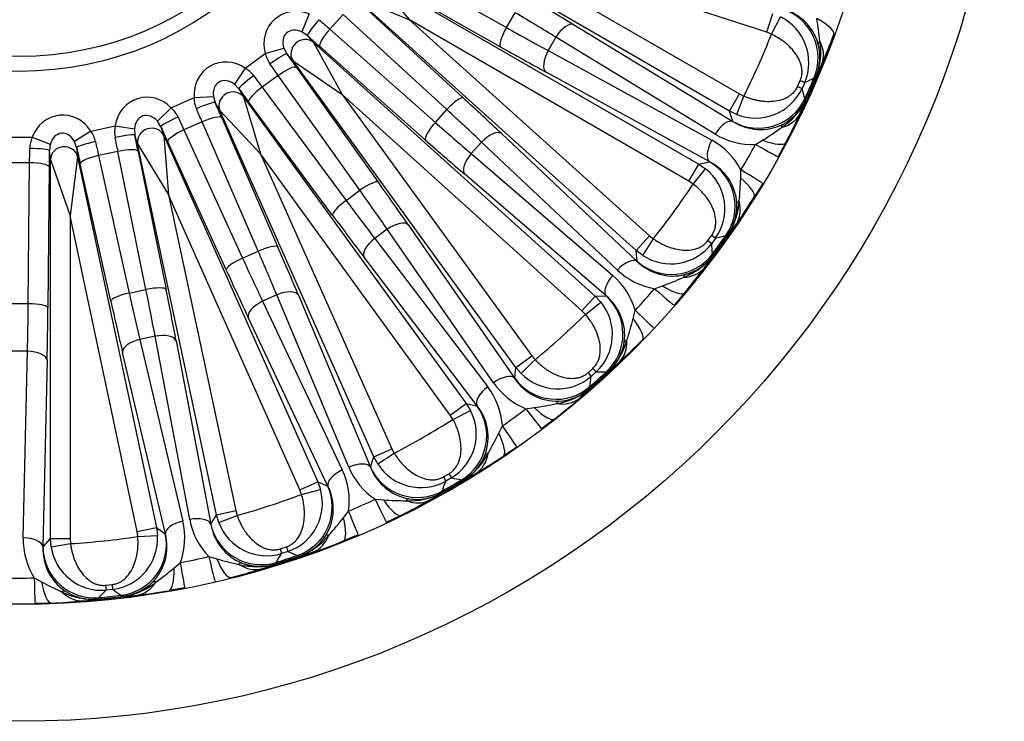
# Model space of a CAD drawing. Header units: millimetres. Extents: x 0 to 2285, y 0 to 1615.
# Tile 16 of 20: x 1617 to 1867, y 832 to 1010. Entities that reach past the tile are written whole.
import ezdxf

# ---------------------------------------------------------------- set-up
doc = ezdxf.new("R2010")
doc.units = ezdxf.units.MM
doc.header["$LTSCALE"] = 7.692308
doc.layers.add('CAP500B', color=7, linetype='Continuous')
doc.layers.add('Default', color=7, linetype='Continuous')

# ---------------------------------------------------------------- blocks, each defined once
blk = doc.blocks.new('SE2')
at = {"layer": 'CAP500B', "color": 7, "linetype": 'Continuous'}
for p, q in [((1796.93, 987.17), (1713.6, 1035.28)), ((1806.4, 1007.15), (1728.45, 1032.48)), ((1728.45, 1032.48), (1799.43, 991.5)), ((1709.14, 1025.95), (1740.29, 1008.36)), ((1705.81, 1021.79), (1789.14, 973.68)), ((1705.81, 1021.79), (1715.66, 1010.33)), ((1738.73, 1003.5), (1707.57, 1021.09)), ((1773.23, 951.78), (1701.72, 1016.16)), ((1701.72, 1016.16), (1715.66, 1010.33)), ((1702.94, 1014.7), (1729.29, 990.51)), ((1690.18, 1011.81), (1688.37, 1007.24)), ((1698.79, 1011.71), (1695.42, 1007.96)), ((1725.15, 987.52), (1698.79, 1011.71)), ((1786.64, 969.35), (1715.66, 1010.33)), ((1715.66, 1010.33), (1776.57, 955.49)), ((1740.29, 1008.36), (1742.47, 1012.13)), ((1806.4, 1007.15), (1807.94, 1011.9)), ((1807.58, 1006.66), (1809.86, 1011.1)), ((1695.42, 1007.96), (1722.24, 984.28)), ((1757.32, 1009.09), (1797.79, 984.49)), ((1689.73, 1006.32), (1688.37, 1007.24)), ((1689.73, 1006.32), (1691.3, 1004.58)), ((1752.84, 1005.91), (1750.87, 1002.5)), ((1793.31, 981.31), (1752.84, 1005.91)), ((1807.58, 1006.66), (1806.4, 1007.15)), ((1679.06, 1001.8), (1683.79, 1003.11)), ((1683.79, 1003.11), (1684.57, 1001.66)), ((1691.3, 1004.58), (1762.8, 940.2)), ((1691.3, 1004.58), (1698.55, 991.33)), ((1719.69, 979.85), (1692.87, 1003.53)), ((1673.93, 998.07), (1679.06, 1001.8)), ((1686.13, 999.93), (1684.57, 1001.66)), ((1750.87, 1002.5), (1792.41, 979.74)), ((1673.93, 998.07), (1671.21, 993.97)), ((1742.69, 922.08), (1686.13, 999.93)), ((1686.13, 999.93), (1698.55, 991.33)), ((1687.01, 998.25), (1707.76, 969.1)), ((1682.34, 996.18), (1678.25, 993.22)), ((1703.09, 967.04), (1682.34, 996.18)), ((1791.89, 974.27), (1750.35, 997.03)), ((1818.85, 995.84), (1818.4, 995.57)), ((1818.89, 995.87), (1818.85, 995.84)), ((1672.35, 992.79), (1671.21, 993.97)), ((1672.35, 992.79), (1673.52, 990.77)), ((1678.25, 993.22), (1699.56, 964.48)), ((1814.21, 993.39), (1814.89, 994.9)), ((1814.21, 993.39), (1815.34, 992.88)), ((1814.89, 994.9), (1816.02, 994.4)), ((1816.02, 994.4), (1815.34, 992.88)), ((1655.18, 988.01), (1660.97, 990.59)), ((1660.97, 990.59), (1665.88, 990.89)), ((1665.88, 990.89), (1666.33, 989.31)), ((1673.52, 990.77), (1730.08, 912.92)), ((1673.52, 990.77), (1677.86, 976.3)), ((1759.46, 936.48), (1698.55, 991.33)), ((1698.55, 991.33), (1746.73, 925.02)), ((1796.93, 987.17), (1799.43, 991.5)), ((1798.81, 986.28), (1800.59, 990.95)), ((1799.43, 991.5), (1800.59, 990.95)), ((1816.07, 990.33), (1816.17, 989.82)), ((1655.18, 988.01), (1651.67, 984.57)), ((1667.5, 987.29), (1666.33, 989.31)), ((1696.16, 960.67), (1674.85, 989.41)), ((1722.24, 984.28), (1725.15, 987.52)), ((1816.17, 989.82), (1816.17, 989.76)), ((1706.64, 899.39), (1667.5, 987.29)), ((1667.5, 987.29), (1677.86, 976.3)), ((1668.01, 985.47), (1682.25, 952.64)), ((1797.78, 984.52), (1796.93, 987.17)), ((1798.81, 986.28), (1796.93, 987.17)), ((1634.75, 982.07), (1640.95, 983.39)), ((1640.95, 983.39), (1645.81, 982.67)), ((1645.81, 982.67), (1645.93, 981.03)), ((1652.54, 983.18), (1651.67, 984.57)), ((1652.54, 983.18), (1653.26, 980.95)), ((1663.01, 984.42), (1658.4, 982.37)), ((1677.25, 951.59), (1663.01, 984.42)), ((1797.79, 984.49), (1797.78, 984.52)), ((1613.53, 980.51), (1619.87, 980.51)), ((1619.87, 980.51), (1624.47, 978.79)), ((1634.75, 982.07), (1630.6, 979.43)), ((1646.65, 978.8), (1645.93, 981.03)), ((1653.26, 980.95), (1692.4, 893.05)), ((1653.26, 980.95), (1654.5, 965.9)), ((1658.4, 982.37), (1673.27, 949.82)), ((1739.04, 981.45), (1773.51, 948.98)), ((1624.47, 978.79), (1624.25, 977.16)), ((1631.16, 977.89), (1630.6, 979.43)), ((1631.16, 977.89), (1631.41, 975.56)), ((1666.66, 884.69), (1646.65, 978.8)), ((1646.65, 978.8), (1654.5, 965.9)), ((1669.14, 946.81), (1654.28, 979.35)), ((1733.99, 979.27), (1731.36, 976.34)), ((1768.47, 946.8), (1733.99, 979.27)), ((1803.53, 978.63), (1805.33, 979.75)), ((1811.2, 979.16), (1809.27, 975.56)), ((1624.49, 974.84), (1624.25, 977.16)), ((1631.41, 975.56), (1629.49, 960.58)), ((1631.41, 975.56), (1651.41, 881.45)), ((1641.66, 976.93), (1636.73, 975.88)), ((1636.73, 975.88), (1644.5, 940.95)), ((1648.76, 941.86), (1641.66, 976.93)), ((1646.77, 976.91), (1653.87, 941.84)), ((1726.04, 909.99), (1677.86, 976.3)), ((1677.86, 976.3), (1711.2, 901.42)), ((1731.36, 976.34), (1767.26, 945.45)), ((1619.22, 974.04), (1614.18, 974.04)), ((1618.88, 938.26), (1619.22, 974.04)), ((1624.22, 972.96), (1623.87, 937.18)), ((1624.49, 878.62), (1624.49, 974.84)), ((1624.49, 974.84), (1629.49, 960.58)), ((1639.84, 938.86), (1632.07, 973.79)), ((1786.64, 969.35), (1789.14, 973.68)), ((1789.14, 973.68), (1791.86, 974.27)), ((1789.14, 973.68), (1790.85, 972.49)), ((1791.86, 974.27), (1791.89, 974.27)), ((1765.62, 940.21), (1729.72, 971.1)), ((1787.7, 968.62), (1790.85, 972.49)), ((1799.77, 970.12), (1799.84, 972.24)), ((1787.7, 968.62), (1786.64, 969.35)), ((1805.37, 968.8), (1803.22, 965.33)), ((1687.84, 891.02), (1654.5, 965.9)), ((1654.5, 965.9), (1671.54, 885.72)), ((1699.56, 964.48), (1703.09, 967.04)), ((1646.53, 880.41), (1629.49, 960.58)), ((1629.49, 960.58), (1629.49, 878.62)), ((1715.41, 958.22), (1742.38, 919.29)), ((1710.02, 957.13), (1706.84, 954.82)), ((1737, 918.2), (1710.02, 957.13)), ((1773.23, 951.78), (1776.57, 955.49)), ((1776.57, 955.49), (1777.59, 954.71)), ((1791.42, 954.27), (1792.4, 955.61)), ((1792.4, 955.61), (1793.4, 954.88)), ((1796.47, 955.7), (1795.97, 955.52)), ((1796.52, 955.72), (1796.47, 955.7)), ((1706.84, 954.82), (1735.53, 917.14)), ((1774.88, 950.51), (1777.59, 954.71)), ((1791.42, 954.27), (1792.42, 953.53)), ((1793.4, 954.88), (1792.42, 953.53)), ((1673.27, 949.82), (1677.25, 951.59)), ((1732.83, 912.35), (1704.14, 950.03)), ((1773.51, 949.01), (1773.23, 951.78)), ((1774.88, 950.51), (1773.23, 951.78)), ((1792.6, 950.37), (1792.59, 950.31)), ((1792.61, 950.89), (1792.6, 950.37)), ((1773.51, 948.98), (1773.51, 949.01)), ((1777.91, 942.05), (1779.9, 942.77)), ((1644.5, 940.95), (1648.76, 941.86)), ((1681.97, 940.46), (1678.38, 938.86)), ((1700.26, 896.77), (1681.97, 940.46)), ((1687.47, 940.41), (1705.76, 896.72)), ((1759.46, 936.48), (1762.8, 940.2)), ((1762.8, 940.2), (1765.59, 940.21)), ((1762.8, 940.2), (1764.23, 938.68)), ((1765.59, 940.21), (1765.62, 940.21)), ((1785.52, 940.97), (1782.88, 937.86)), ((1614.52, 938.26), (1618.88, 938.26)), ((1678.38, 938.86), (1698.61, 896.04)), ((1760.34, 935.55), (1764.23, 938.68)), ((1760.34, 935.55), (1759.46, 936.48)), ((1772.46, 934.5), (1772.97, 936.56)), ((1694.97, 891.92), (1674.74, 934.74)), ((1651.07, 929.99), (1647.22, 929.17)), ((1647.22, 929.17), (1658.11, 883.08)), ((1659.88, 883.45), (1651.07, 929.99)), ((1656.43, 928.79), (1665.24, 882.26)), ((1618.67, 926.17), (1614.73, 926.17)), ((1617.6, 878.82), (1618.67, 926.17)), ((1653.7, 879.8), (1642.81, 925.9)), ((1742.69, 922.08), (1746.73, 925.02)), ((1746.73, 925.02), (1747.56, 924.05)), ((1623.66, 923.88), (1622.6, 876.53)), ((1744.04, 920.5), (1747.56, 924.05)), ((1742.38, 919.32), (1742.69, 922.08)), ((1744.04, 920.5), (1742.69, 922.08)), ((1761, 920.73), (1762.23, 921.84)), ((1761, 920.73), (1761.82, 919.81)), ((1763.06, 920.93), (1761.82, 919.81)), ((1762.23, 921.84), (1763.06, 920.93)), ((1766.23, 921.08), (1765.71, 921.02)), ((1766.29, 921.1), (1766.23, 921.08)), ((1742.38, 919.29), (1742.38, 919.32)), ((1761.34, 916.68), (1761.32, 916.62)), ((1761.45, 917.19), (1761.34, 916.68)), ((1726.04, 909.99), (1730.08, 912.92)), ((1730.08, 912.92), (1732.81, 912.36)), ((1730.08, 912.92), (1731.16, 911.15)), ((1726.71, 908.89), (1731.16, 911.15)), ((1732.81, 912.36), (1732.83, 912.35)), ((1745.24, 911.6), (1747.34, 911.88)), ((1726.71, 908.89), (1726.04, 909.99)), ((1752.46, 908.96), (1749.23, 906.46)), ((1738.34, 905.35), (1739.26, 907.26)), ((1706.64, 899.39), (1711.2, 901.42)), ((1707.63, 897.56), (1711.81, 900.3)), ((1711.2, 901.42), (1711.81, 900.3)), ((1742.92, 901.87), (1739.54, 899.57)), ((1705.76, 896.74), (1706.64, 899.39)), ((1707.63, 897.56), (1706.64, 899.39)), ((1705.76, 896.72), (1705.76, 896.74)), ((1724.27, 894.26), (1725.7, 895.09)), ((1725.7, 895.09), (1726.33, 894.02)), ((1687.84, 891.02), (1692.4, 893.05)), ((1692.4, 893.05), (1694.95, 891.93)), ((1692.4, 893.05), (1693.09, 891.09)), ((1724.27, 894.26), (1724.88, 893.19)), ((1726.33, 894.02), (1724.88, 893.19)), ((1729.46, 893.52), (1728.94, 893.56)), ((1729.52, 893.52), (1729.46, 893.52)), ((1688.26, 889.81), (1687.84, 891.02)), ((1688.26, 889.81), (1693.09, 891.09)), ((1694.95, 891.93), (1694.97, 891.92)), ((1723.75, 890.22), (1723.72, 890.17)), ((1723.98, 890.7), (1723.75, 890.22)), ((1706.95, 888.6), (1709.07, 888.44)), ((1666.66, 884.69), (1671.54, 885.72)), ((1671.54, 885.72), (1671.91, 884.5)), ((1698.91, 883.92), (1700.21, 885.6)), ((1665.25, 882.28), (1666.66, 884.69)), ((1667.25, 882.69), (1666.66, 884.69)), ((1667.25, 882.69), (1671.91, 884.5)), ((1713.47, 884.52), (1709.79, 882.74)), ((1646.53, 880.41), (1651.41, 881.45)), ((1646.69, 879.14), (1646.53, 880.41)), ((1651.41, 881.45), (1653.67, 879.82)), ((1651.41, 881.45), (1651.68, 879.38)), ((1665.24, 882.26), (1665.25, 882.28)), ((1622.62, 876.55), (1624.49, 878.62)), ((1624.66, 876.54), (1624.49, 878.62)), ((1624.49, 878.62), (1629.49, 878.62)), ((1629.49, 878.62), (1629.59, 877.34)), ((1646.69, 879.14), (1651.68, 879.38)), ((1653.67, 879.82), (1653.7, 879.8)), ((1702.66, 879.57), (1698.88, 878.02)), ((1622.6, 876.53), (1622.62, 876.55)), ((1624.66, 876.54), (1629.59, 877.34)), ((1682.84, 876.01), (1684.41, 876.52)), ((1682.84, 876.01), (1683.21, 874.83)), ((1684.8, 875.34), (1683.21, 874.83)), ((1684.41, 876.52), (1684.8, 875.34)), ((1655.88, 871.16), (1657.5, 872.53)), ((1664.72, 874.07), (1666.76, 873.47)), ((1681.81, 872.58), (1681.49, 872.16)), ((1687.76, 874.2), (1687.26, 874.35)), ((1687.81, 874.19), (1687.76, 874.2)), ((1681.49, 872.16), (1681.45, 872.12)), ((1620.39, 868.63), (1622.26, 867.63)), ((1638.51, 866.76), (1640.16, 866.93)), ((1638.51, 866.76), (1638.64, 865.53)), ((1640.3, 865.7), (1638.64, 865.53)), ((1640.16, 866.93), (1640.3, 865.7)), ((1658.64, 866.13), (1654.63, 865.4)), ((1636.4, 863.28), (1636.35, 863.25)), ((1636.8, 863.62), (1636.4, 863.28)), ((1642.95, 863.97), (1642.49, 864.22)), ((1643.01, 863.95), (1642.95, 863.97)), ((1624.68, 862.25), (1620.6, 862.13))]:
    blk.add_line(p, q, dxfattribs=at)
for radius in [250, 220.3, 85, 81.22]:
    blk.add_circle((1616.7, 1082.23), radius, dxfattribs=at)
for centre, radius, start, end in [((1807.06, 1000.61), 12.91, 16.1635, 74.5276), ((1804.06, 999.48), 12.99, 336.9878, 63.4682), ((1733.33, 995.63), 87.06, 6.1274, 9.9218), ((1616.7, 1082.23), 205.3, 333.5995, 338.4005), ((1616.7, 1082.23), 220.13, 332.0788, 339.9212), ((1685.24, 1057.84), 147.38, 336.5082, 339.6794), ((1802.52, 1002.25), 17.58, 338.7143, 8.7363), ((1807.41, 1000.85), 12.52, 336.5752, 15.5556), ((1686.18, 1003.34), 7.28, 192.2412, 215.4657), ((1670.26, 991.78), 7.28, 36.5356, 59.7575), ((1778.47, 1016.82), 45.53, 332.6066, 337.0866), ((1553.39, 1536.34), 602.22, 295.85562, 296.10797), ((1616.7, 1082.23), 219.53, 335.2523, 336.7477), ((1616.7, 1082.23), 219.84, 335.1416, 336.8584), ((1803.56, 998.39), 13, 248.6016, 334.9424), ((1236.19, 825.23), 602.92, 15.89218, 16.14424), ((1668.25, 990.62), 7.28, 180.2412, 203.4657), ((1650.28, 982.62), 7.28, 24.5356, 47.7575), ((1800.47, 997.66), 17.58, 303.2637, 333.2857), ((1804.79, 994.97), 12.52, 296.4444, 335.4248), ((1773.55, 1005.79), 45.53, 334.9134, 339.3934), ((1648.08, 981.9), 7.28, 168.2412, 191.4657), ((1804.74, 995.41), 12.94, 237.5283, 295.7806), ((1759.1, 1053.51), 87.05, 302.078, 305.8727), ((1626.53, 977.57), 7.28, 156.2412, 179.4657), ((1628.84, 977.81), 7.28, 12.5356, 35.7575), ((1802.86, 996.88), 18.26, 238.4852, 272.1067), ((1783.7, 963.7), 18.26, 27.8933, 61.5149), ((1623.79, 1078.14), 205.45, 328.9705, 331.0295), ((1785.93, 962.82), 12.91, 4.1635, 62.5276), ((1782.76, 962.33), 12.99, 324.9878, 51.4682), ((1712.77, 973.27), 87.06, 354.1274, 357.9218), ((1616.7, 1082.23), 205.3, 321.5995, 326.4005), ((1616.7, 1082.23), 220.13, 320.0788, 327.9212), ((1781.83, 965.37), 17.58, 326.7143, 356.7363), ((1786.32, 962.98), 12.52, 324.5752, 3.5556), ((1761.33, 984.62), 45.53, 320.6066, 325.0866), ((1616.7, 1082.23), 219.84, 323.1416, 324.8584), ((1616.7, 1082.23), 219.53, 323.2523, 324.7477), ((1649.18, 1539.58), 602.22, 283.85562, 284.10797), ((1782.04, 961.37), 13, 236.6016, 322.9424), ((1191.07, 909.96), 602.92, 3.89218, 4.14424), ((1778.87, 961.3), 17.58, 291.2637, 321.2857), ((1782.53, 957.77), 12.52, 284.4444, 323.4248), ((1754.23, 974.84), 45.53, 322.9134, 327.3934), ((1782.58, 958.21), 12.94, 225.5283, 283.7806), ((1755.41, 931.56), 18.26, 15.8933, 49.5149), ((1781.04, 960.04), 18.26, 226.4852, 260.1067), ((1671, 1035.92), 148.76, 320.3354, 323.477), ((1750.02, 1024.53), 87.05, 290.078, 293.8727), ((1757.41, 930.24), 12.91, 352.1635, 50.5276), ((1622.78, 1076.75), 205.45, 316.9705, 319.0295), ((1754.21, 930.43), 12.99, 312.9878, 39.4682), ((1616.7, 1082.23), 205.3, 309.5995, 314.4005), ((1688.02, 955.68), 87.06, 342.1274, 345.9218), ((1616.7, 1082.23), 220.13, 308.0788, 315.9212), ((1753.92, 933.59), 17.58, 314.7143, 344.7363), ((1757.82, 930.32), 12.52, 312.5752, 351.5556), ((1669.39, 1032.07), 147.38, 312.5082, 315.6794), ((1737.88, 956.68), 45.53, 308.6066, 313.0866), ((1753.3, 929.64), 13, 224.6016, 310.9424), ((1616.7, 1082.23), 219.84, 311.1416, 312.8584), ((1616.7, 1082.23), 219.53, 311.2523, 312.7477), ((1743.56, 1522.83), 602.22, 271.85562, 272.10797), ((1752.04, 928.54), 18.26, 214.4852, 248.1067), ((1753.16, 926.43), 12.94, 213.5283, 271.7806), ((1164.56, 1002.22), 602.92, 351.89218, 352.14424), ((1721.05, 906.02), 18.26, 3.8933, 37.5149), ((1750.19, 930.23), 17.58, 279.2637, 309.2857), ((1753.03, 926.01), 12.52, 272.4444, 311.4248), ((1728.9, 948.6), 45.53, 310.9134, 315.3934), ((1735.11, 998.07), 87.05, 278.078, 281.8727), ((1719.64, 905.16), 12.99, 300.9878, 27.4682), ((1722.73, 904.31), 12.91, 340.1635, 38.5276), ((1621.51, 1075.61), 205.45, 304.9705, 307.0295), ((1616.7, 1082.23), 205.3, 297.5995, 302.4005), ((1660.15, 943.62), 87.06, 330.1274, 333.9218), ((1720.02, 908.31), 17.58, 302.7143, 332.7363), ((1718.59, 904.57), 13, 212.6016, 298.9424), ((1616.7, 1082.23), 220.13, 296.0788, 303.9212), ((1723.15, 904.3), 12.52, 300.5752, 339.5556), ((1657.81, 1022.21), 147.38, 300.5082, 303.6794), ((1682.13, 888.17), 18.26, 351.8933, 25.5149), ((1717.13, 903.76), 18.26, 202.4852, 236.1067), ((1717.79, 901.46), 12.94, 201.5283, 259.7806), ((1709.12, 934.23), 45.53, 296.6066, 301.0866), ((1616.7, 1082.23), 219.84, 299.1416, 300.8584), ((1616.7, 1082.23), 219.53, 299.2523, 300.7477), ((1157.8, 1097.97), 602.92, 339.89218, 340.14424), ((1832.39, 1486.82), 602.22, 259.85562, 260.10797), ((1680.57, 887.62), 12.99, 288.9878, 15.4682), ((1683.42, 886.15), 12.91, 328.1635, 26.5276), ((1715.67, 905.79), 17.58, 267.2637, 297.2857), ((1717.57, 901.08), 12.52, 260.4444, 299.4248), ((1698.66, 928.19), 45.53, 298.9134, 303.3934), ((1616.7, 1082.23), 205.3, 285.5995, 290.4005), ((1620.03, 1074.75), 205.45, 292.9705, 295.0295), ((1715.02, 975.29), 87.05, 266.078, 269.8727), ((1647.47, 1017.84), 148.76, 296.3354, 299.477), ((1640.35, 878.81), 18.26, 339.8933, 13.5149), ((1677.83, 886.78), 18.26, 190.4852, 224.1067), ((1679.42, 887.27), 13, 200.6016, 286.9424), ((1630.38, 937.61), 87.06, 318.1274, 321.9218), ((1678, 884.4), 12.94, 189.5283, 247.7806), ((1635.86, 878.34), 18.26, 178.4852, 212.1067), ((1616.7, 1082.23), 205.3, 273.5995, 278.4005), ((1638.72, 878.6), 12.99, 276.9878, 3.4682), ((1641.19, 876.56), 12.91, 316.1635, 14.5276), ((1616.7, 1082.23), 220.13, 284.0788, 291.9212), ((1681.6, 890.63), 17.58, 290.7143, 320.7363), ((1683.83, 886.05), 12.52, 288.5752, 327.5556), ((1635.52, 875.98), 12.94, 177.5283, 235.7806), ((1637.52, 878.49), 13, 188.6016, 274.9424), ((1911.8, 1433.14), 602.22, 247.85562, 248.10797), ((1676.33, 918.25), 45.53, 284.6066, 289.0866), ((1618.4, 1074.22), 205.45, 280.9705, 283.0295), ((1690.64, 957.18), 87.05, 254.078, 257.8727), ((1616.7, 1082.23), 219.84, 287.1416, 288.8584), ((1171.1, 1193.04), 602.92, 327.89218, 328.14424), ((1616.7, 1082.23), 219.53, 287.2523, 288.7477), ((1600.01, 937.93), 87.06, 306.1274, 309.9218), ((1633.41, 1012.85), 148.76, 284.3354, 287.477), ((1676.82, 889.07), 17.58, 255.2637, 285.2857), ((1677.7, 884.06), 12.52, 248.4444, 287.4248), ((1664.84, 914.51), 45.53, 286.9134, 291.3934), ((1616.7, 1074.05), 205.45, 268.9705, 271.0295), ((1663.02, 944.54), 87.05, 242.078, 245.8727), ((1641.57, 876.38), 12.52, 276.5752, 315.5556), ((1640.34, 881.32), 17.58, 278.7143, 308.7363), ((1616.7, 1082.23), 220.13, 272.0788, 279.9212), ((1635.35, 880.8), 17.58, 243.2637, 273.2857), ((1635.17, 875.71), 12.52, 236.4444, 275.4248), ((1203.88, 1283.26), 602.92, 315.89218, 316.14424), ((1978.31, 1364.11), 602.22, 235.85562, 236.10797), ((1629.85, 1010.68), 147.38, 276.5082, 279.6794), ((1618.62, 1010.89), 148.76, 272.3354, 275.477), ((1628.92, 908.17), 45.53, 274.9134, 279.3934), ((1616.7, 1082.23), 219.84, 275.1416, 276.8584), ((1616.7, 1082.23), 219.53, 275.2523, 276.7477), ((1640.93, 909.43), 45.53, 272.6066, 277.0866)]:
    blk.add_arc(centre, radius, start, end, dxfattribs=at)
for centre, major_axis, ratio, start_param, end_param in [((1734.46, 1019.82), (47.63, -27.5), 0.043661, 1.095786, 1.35353), ((1687.54, 1003.55), (6.16, -6.85), 0.92274, 2.065171, 4.218014), ((1806.47, 1000.69), (5.36, -11.84), 0.997908, 0.740606, 2.400987), ((1693.08, 1010.03), (3.33, 3.73), 0.095547, 1.570396, 3.097759), ((1691.61, 1013.4), (22.29, -20.07), 0.050938, -1.475102, -1.35353), ((1731.97, 1015.49), (43.3, -25), 0.048027, 1.095786, 1.35353), ((1812.18, 1010.78), (11.25, -4.19), 0.225152, 0.02687, 0.996422), ((1687.54, 1003.55), (3.08, -3.42), 0.761201, 2.065171, 4.218014), ((1696.22, 1007.24), (3.31, 3.75), 0.215551, 1.568719, 3.096908), ((1741.23, 1007.82), (2.46, 4.35), 0.215551, 1.568719, 3.096908), ((1732.13, 1015.78), (43.3, -25), 0.048027, -1.35353, -1.095786), ((1754.82, 1004.76), (-2.6, -4.27), 0.457257, 3.19066, 4.722656), ((1688.96, 1001.98), (-2.6, -2.34), 0.92274, 3.255008, 6.16977), ((1688.27, 1009.69), (26.01, -23.42), 0.043661, -1.475102, -1.35353), ((1729.64, 1011.45), (47.63, -27.5), 0.043661, -1.35353, -1.095786), ((1806.9, 1000.94), (7.88, -10.34), 0.998593, 0.51631, 1.17412), ((1824.3, 1005.46), (-4.82, -1.32), 0.272046, 5.787165, 6.232339), ((1809.3, 1003.63), (10.99, -4.82), 0.703479, 0.03684, 0.700227), ((1669.64, 990.55), (4.61, -7.98), 0.92274, 2.065171, 4.218014), ((1680.52, 998.73), (-4.06, -2.92), 0.095547, 3.185427, 4.712789), ((1681.37, 1003.48), (20.57, -28.32), 0.043661, 1.35353, 1.475102), ((1752.85, 1001.35), (2.4, 4.39), 0.457257, 1.560529, 3.092526), ((1677.33, 1000.54), (17.63, -24.27), 0.050938, 1.35353, 1.475102), ((1682.97, 995.31), (-4.07, -2.9), 0.215551, 3.186277, 4.714466), ((1669.64, 990.55), (2.3, -3.98), 0.761201, 2.065171, 4.218014), ((1676.4, 995.73), (4.03, 2.96), 0.095547, 1.570396, 3.097759), ((1675.66, 999.33), (17.63, -24.27), 0.050938, -1.475102, -1.35353), ((1671.62, 996.39), (20.57, -28.32), 0.043661, -1.475102, -1.35353), ((1678.89, 992.35), (4.02, 2.98), 0.215551, 1.568719, 3.096908), ((1649.42, 981.54), (2.85, -8.76), 0.92274, 2.065171, 4.218014), ((1670.69, 988.71), (-3.03, -1.75), 0.92274, 3.255008, 6.16977), ((1725.95, 986.79), (-3.38, -3.68), 0.215551, 3.186277, 4.714466), ((1718.91, 996.7), (40.87, -36.8), 0.043661, 1.095786, 1.35353), ((1804.28, 995.77), (-12.39, -3.94), 0.997908, 0.740606, 2.400987), ((1661.77, 987.28), (-4.58, -2.01), 0.095547, 3.185427, 4.712789), ((1659.02, 989.72), (12.2, -27.41), 0.050938, 1.35353, 1.475102), ((1663.58, 991.75), (14.24, -31.97), 0.043661, 1.35353, 1.475102), ((1715.57, 992.98), (37.16, -33.46), 0.048027, 1.095786, 1.35353), ((1804.38, 995.28), (12.96, 1.06), 0.998593, 5.109066, 5.766875), ((1627.77, 976.94), (0.96, -9.16), 0.92274, 2.065171, 4.218014), ((1649.42, 981.54), (1.42, -4.37), 0.761201, 2.065171, 4.218014), ((1657.11, 985.21), (4.56, 2.05), 0.095547, 1.570396, 3.097759), ((1657.13, 988.88), (12.2, -27.41), 0.050938, -1.475102, -1.35353), ((1663.45, 983.43), (-4.59, -1.99), 0.215551, 3.186277, 4.714466), ((1795.29, 980.17), (-2.6, -4.27), 0.457257, 3.19066, 4.722656), ((1803.99, 991.7), (10.94, -4.94), 0.703479, 5.582958, 6.246345), ((1650.07, 979.53), (-3.33, -1.08), 0.92274, 3.255008, 6.16977), ((1652.57, 986.85), (14.24, -31.97), 0.043661, -1.475102, -1.35353), ((1723.04, 983.56), (3.31, 3.75), 0.215551, 1.568719, 3.096908), ((1715.79, 993.23), (37.16, -33.46), 0.048027, -1.35353, -1.095786), ((1812.66, 979.33), (-2.24, 4.47), 0.272046, 0.050846, 0.49602), ((1627.77, 976.94), (0.48, -4.57), 0.761201, 2.065171, 4.218014), ((1641.04, 979.99), (-4.9, -1.02), 0.095547, 3.185427, 4.712789), ((1638.86, 982.94), (6.24, -29.34), 0.050938, 1.35353, 1.475102), ((1643.74, 983.98), (7.28, -34.24), 0.043661, 1.35353, 1.475102), ((1658.84, 981.38), (4.55, 2.08), 0.215551, 1.568719, 3.096908), ((1735.69, 977.74), (-3.43, -3.64), 0.457257, 3.19066, 4.722656), ((1617.73, 980.51), (0, -30), 0.050938, 1.35353, 1.475102), ((1619.25, 977.16), (-5, 0.02), 0.095547, 3.185427, 4.712789), ((1627.99, 974.84), (-3.48, -0.37), 0.92274, 3.255008, 6.16977), ((1636.05, 978.93), (4.89, 1.06), 0.095547, 1.570396, 3.097759), ((1631.96, 981.48), (7.28, -34.24), 0.043661, -1.475102, -1.35353), ((1636.84, 982.51), (6.24, -29.34), 0.050938, -1.475102, -1.35353), ((1712.45, 989.52), (40.87, -36.8), 0.043661, -1.35353, -1.095786), ((1794.39, 978.6), (2.4, 4.39), 0.457257, 1.560529, 3.092526), ((1798.78, 981.37), (10.5, -5.81), 0.00924, -1.095869, -0.025249), ((1800.6, 984.77), (10.64, -5.55), 0.225152, 5.286764, 6.256315), ((1622.73, 980.51), (0, -35), 0.043661, 1.35353, 1.475102), ((1636.95, 974.82), (4.88, 1.09), 0.215551, 1.568719, 3.096908), ((1641.89, 975.87), (-4.9, -0.99), 0.215551, 3.186277, 4.714466), ((1733.06, 974.81), (3.26, 3.79), 0.457257, 1.560529, 3.092526), ((1619.22, 972.96), (-5, 0.05), 0.215551, 3.186277, 4.714466), ((1785.37, 963.02), (2.79, -12.7), 0.997908, 0.740606, 2.400987), ((1793.05, 971.7), (10.13, -6.43), 0.225152, 0.02687, 0.996422), ((1795.08, 974.98), (10.28, -6.19), 0.00924, 0.025249, 1.095869), ((1703.72, 966.17), (-4.07, -2.9), 0.215551, 3.186277, 4.714466), ((1698.9, 977.31), (32.33, -44.5), 0.043661, 1.095786, 1.35353), ((1694.85, 974.38), (29.39, -40.45), 0.048027, 1.095786, 1.35353), ((1700.2, 963.61), (4.02, 2.98), 0.215551, 1.568719, 3.096908), ((1695.12, 974.58), (29.39, -40.45), 0.048027, -1.35353, -1.095786), ((1785.84, 963.18), (5.56, -11.75), 0.998593, 0.51631, 1.17412), ((1788.75, 965.3), (9.75, -7), 0.703479, 0.03684, 0.700227), ((1803.8, 963.98), (-4.99, -0.29), 0.272046, 5.787165, 6.232339), ((1691.08, 971.64), (32.33, -44.5), 0.043661, -1.35353, -1.095786), ((1711.37, 955.28), (-4.11, -2.85), 0.457257, 3.19066, 4.722656), ((1677.69, 950.61), (-4.59, -1.99), 0.215551, 3.186277, 4.714466), ((1675.29, 962.52), (22.37, -50.25), 0.043661, 1.095786, 1.35353), ((1708.18, 952.97), (3.98, 3.03), 0.457257, 1.560529, 3.092526), ((1670.72, 960.49), (20.34, -45.68), 0.048027, 1.095786, 1.35353), ((1782.2, 958.66), (-12.94, -1.27), 0.997908, 0.740606, 2.400987), ((1782.2, 958.16), (12.89, -1.65), 0.998593, 5.109066, 5.766875), ((1673.71, 948.84), (4.55, 2.08), 0.215551, 1.568719, 3.096908), ((1671.03, 960.62), (20.34, -45.68), 0.048027, -1.35353, -1.095786), ((1770.17, 945.27), (-3.43, -3.64), 0.457257, 3.19066, 4.722656), ((1666.46, 958.59), (22.37, -50.25), 0.043661, -1.35353, -1.095786), ((1768.96, 943.92), (3.26, 3.79), 0.457257, 1.560529, 3.092526), ((1781.08, 954.74), (9.67, -7.11), 0.703479, 5.582958, 6.246345), ((1786.99, 940.83), (-1.26, 4.84), 0.272046, 0.050846, 0.49602), ((1776.32, 948.67), (9.25, -7.64), 0.225152, 5.286764, 6.256315), ((1644.73, 939.9), (4.88, 1.09), 0.215551, 1.568719, 3.096908), ((1644.56, 951.98), (10.4, -48.91), 0.048027, -1.35353, -1.095786), ((1648.99, 940.81), (-4.9, -0.99), 0.215551, 3.186277, 4.714466), ((1644.23, 951.91), (10.4, -48.91), 0.048027, 1.095786, 1.35353), ((1649.12, 952.95), (11.44, -53.8), 0.043661, 1.095786, 1.35353), ((1682.9, 938.38), (-4.61, -1.93), 0.457257, 3.19066, 4.722656), ((1756.9, 930.56), (0.08, -13), 0.997908, 0.740606, 2.400987), ((1773.83, 945.72), (9.06, -7.87), 0.00924, -1.095869, -0.025249), ((1616.53, 949.04), (0, -50), 0.048027, 1.095786, 1.35353), ((1618.88, 937.18), (-5, 0.05), 0.215551, 3.186277, 4.714466), ((1639.67, 950.95), (11.44, -53.8), 0.043661, -1.35353, -1.095786), ((1679.31, 936.77), (4.52, 2.14), 0.457257, 1.560529, 3.092526), ((1621.53, 949.04), (0, -55), 0.043661, 1.095786, 1.35353), ((1768.89, 940.24), (8.77, -8.19), 0.00924, 0.025249, 1.095869), ((1766.22, 937.45), (8.57, -8.4), 0.225152, 0.02687, 0.996422), ((1651.55, 927.75), (-4.91, -0.93), 0.457257, 3.19066, 4.722656), ((1647.7, 926.94), (4.87, 1.15), 0.457257, 1.560529, 3.092526), ((1757.39, 930.61), (2.99, -12.65), 0.998593, 0.51631, 1.17412), ((1760.68, 932.09), (8.08, -8.87), 0.703479, 0.03684, 0.700227), ((1775.13, 927.66), (-4.94, 0.75), 0.272046, 5.787165, 6.232339), ((1618.67, 923.88), (-5, 0.11), 0.457257, 3.19066, 4.722656), ((1738.34, 916.35), (-4.11, -2.85), 0.457257, 3.19066, 4.722656), ((1752.89, 926.95), (-12.92, 1.44), 0.997908, 0.740606, 2.400987), ((1736.87, 915.29), (3.98, 3.03), 0.457257, 1.560529, 3.092526), ((1752.79, 926.46), (12.27, -4.3), 0.998593, 5.109066, 5.766875), ((1750.98, 923.35), (7.98, -8.96), 0.703479, 5.582958, 6.246345), ((1753.87, 908.52), (-0.23, 4.99), 0.272046, 0.050846, 0.49602), ((1722.3, 904.72), (-2.62, -12.73), 0.997908, 0.740606, 2.400987), ((1742.01, 916.04), (7.23, -9.58), 0.00924, -1.095869, -0.025249), ((1745.06, 918.4), (7.46, -9.4), 0.225152, 5.286764, 6.256315), ((1732.85, 909.52), (6.64, -10), 0.225152, 0.02687, 0.996422), ((1736.04, 911.7), (6.88, -9.83), 0.00924, 0.025249, 1.095869), ((1726.31, 905.43), (6.06, -10.36), 0.703479, 0.03684, 0.700227), ((1739.53, 898.1), (-4.68, 1.76), 0.272046, 5.787165, 6.232339), ((1701.19, 894.69), (-4.61, -1.93), 0.457257, 3.19066, 4.722656), ((1722.79, 904.67), (0.3, -13), 0.998593, 0.51631, 1.17412), ((1699.54, 893.95), (4.52, 2.14), 0.457257, 1.560529, 3.092526), ((1717.63, 902.03), (-12.34, 4.1), 0.997908, 0.740606, 2.400987), ((1683.08, 886.65), (-5.21, -11.91), 0.997908, 0.740606, 2.400987), ((1717.43, 901.57), (11.11, -6.76), 0.998593, 5.109066, 5.766875), ((1704.72, 893.62), (5.08, -10.87), 0.00924, -1.095869, -0.025249), ((1708.2, 895.29), (5.34, -10.75), 0.225152, 5.286764, 6.256315), ((1714.75, 883.79), (0.81, 4.93), 0.272046, 0.050846, 0.49602), ((1715.01, 898.91), (5.94, -10.42), 0.703479, 5.582958, 6.246345), ((1697.97, 890.61), (4.68, -11.05), 0.00924, 0.025249, 1.095869), ((1658.58, 880.84), (4.87, 1.15), 0.457257, 1.560529, 3.092526), ((1660.35, 881.22), (-4.91, -0.93), 0.457257, 3.19066, 4.722656), ((1694.4, 889.15), (4.41, -11.16), 0.225152, 0.02687, 0.996422), ((1677.96, 884.98), (-11.22, 6.57), 0.997908, 0.740606, 2.400987), ((1617.6, 876.53), (-5, 0.11), 0.457257, 3.19066, 4.722656), ((1640.97, 877.12), (-7.57, -10.57), 0.997908, 0.740606, 2.400987), ((1683.56, 886.49), (-2.41, -12.77), 0.998593, 0.51631, 1.17412), ((1687.16, 886.51), (3.77, -11.39), 0.703479, 0.03684, 0.700227), ((1698.56, 876.59), (-4.21, 2.7), 0.272046, 5.787165, 6.232339), ((1635.61, 876.55), (-9.6, 8.76), 0.997908, 0.740606, 2.400987), ((1656.36, 877.9), (2.28, -11.78), 0.00924, 0.025249, 1.095869), ((1663.58, 879.44), (2.71, -11.69), 0.00924, -1.095869, -0.025249), ((1667.33, 880.35), (2.99, -11.62), 0.225152, 5.286764, 6.256315), ((1652.56, 877.21), (2, -11.83), 0.225152, 0.02687, 0.996422), ((1671.35, 867.75), (1.82, 4.66), 0.272046, 0.050846, 0.49602), ((1674.74, 882.47), (3.65, -11.43), 0.703479, 5.582958, 6.246345), ((1677.66, 884.58), (9.46, -8.92), 0.998593, 5.109066, 5.766875), ((1620.39, 874.12), (0.22, -12), 0.00924, -1.095869, -0.025249), ((1624.25, 874.24), (0.51, -11.99), 0.225152, 5.286764, 6.256315), ((1641.4, 876.87), (-5.01, -11.99), 0.998593, 0.51631, 1.17412), ((1644.92, 876.13), (1.32, -11.93), 0.703479, 0.03684, 0.700227), ((1654.01, 864.06), (-3.56, 3.51), 0.272046, 5.787165, 6.232339), ((1625.56, 861.07), (2.75, 4.18), 0.272046, 0.050846, 0.49602), ((1631.94, 874.77), (1.19, -11.94), 0.703479, 5.582958, 6.246345), ((1635.24, 876.22), (7.4, -10.69), 0.998593, 5.109066, 5.766875)]:
    blk.add_ellipse(centre, major_axis=major_axis, ratio=ratio, start_param=start_param, end_param=end_param, dxfattribs=at)
for points, knots in [([(1814.89, 994.9), (1814.95, 995.06), (1815.07, 995.36), (1815.21, 995.85), (1815.3, 996.35), (1815.36, 997.01), (1815.32, 997.85), (1815.07, 999.15), (1814.42, 1000.7), (1813.28, 1002.38), (1812.09, 1003.63), (1811.07, 1004.51), (1810.13, 1005.21), (1808.98, 1005.95), (1808.05, 1006.42), (1807.58, 1006.66)], [0, 0, 0, 0, 0.030457, 0.061491, 0.093633, 0.127364, 0.191354, 0.26288, 0.404297, 0.545166, 0.681898, 0.744236, 0.806324, 0.903533, 1, 1, 1, 1]), ([(1800.59, 990.95), (1800.91, 990.82), (1801.55, 990.56), (1802.54, 990.25), (1803.53, 989.99), (1804.51, 989.8), (1805.85, 989.63), (1807.58, 989.58), (1809.59, 989.85), (1811.17, 990.41), (1812.3, 991.08), (1813.07, 991.72), (1813.74, 992.48), (1814.06, 993.09), (1814.21, 993.39)], [0, 0, 0, 0, 0.064038, 0.128301, 0.192994, 0.255406, 0.318078, 0.454344, 0.596096, 0.736295, 0.808027, 0.8722, 0.938335, 1, 1, 1, 1]), ([(1792.4, 955.61), (1792.49, 955.74), (1792.68, 956.02), (1792.91, 956.46), (1793.1, 956.93), (1793.3, 957.57), (1793.44, 958.4), (1793.46, 959.73), (1793.15, 961.37), (1792.38, 963.26), (1791.48, 964.72), (1790.66, 965.79), (1789.89, 966.67), (1788.92, 967.64), (1788.11, 968.3), (1787.7, 968.62)], [0, 0, 0, 0, 0.030457, 0.061491, 0.093633, 0.127364, 0.191354, 0.26288, 0.404297, 0.545166, 0.681898, 0.744236, 0.806324, 0.903533, 1, 1, 1, 1]), ([(1777.59, 954.71), (1777.88, 954.52), (1778.45, 954.13), (1779.36, 953.62), (1780.27, 953.17), (1781.19, 952.77), (1782.47, 952.32), (1784.14, 951.92), (1786.16, 951.77), (1787.82, 951.98), (1789.08, 952.41), (1789.96, 952.87), (1790.77, 953.47), (1791.21, 954.01), (1791.42, 954.27)], [0, 0, 0, 0, 0.064038, 0.128301, 0.192994, 0.255406, 0.318078, 0.454344, 0.596096, 0.736295, 0.808027, 0.8722, 0.938335, 1, 1, 1, 1]), ([(1762.23, 921.84), (1762.35, 921.96), (1762.59, 922.19), (1762.91, 922.58), (1763.2, 922.99), (1763.52, 923.58), (1763.83, 924.36), (1764.13, 925.65), (1764.17, 927.33), (1763.81, 929.33), (1763.23, 930.95), (1762.65, 932.17), (1762.08, 933.19), (1761.34, 934.34), (1760.67, 935.15), (1760.34, 935.55)], [0, 0, 0, 0, 0.030457, 0.061491, 0.093633, 0.127364, 0.191354, 0.26288, 0.404297, 0.545166, 0.681898, 0.744236, 0.806324, 0.903533, 1, 1, 1, 1]), ([(1747.56, 924.05), (1747.8, 923.8), (1748.29, 923.3), (1749.06, 922.61), (1749.86, 921.98), (1750.68, 921.4), (1751.83, 920.7), (1753.39, 919.95), (1755.33, 919.38), (1757, 919.25), (1758.32, 919.4), (1759.28, 919.68), (1760.2, 920.09), (1760.74, 920.53), (1761, 920.73)], [0, 0, 0, 0, 0.064038, 0.128301, 0.192994, 0.255406, 0.318078, 0.454344, 0.596096, 0.736295, 0.808027, 0.8722, 0.938335, 1, 1, 1, 1]), ([(1725.7, 895.09), (1725.84, 895.18), (1726.13, 895.35), (1726.52, 895.67), (1726.89, 896.02), (1727.32, 896.52), (1727.79, 897.22), (1728.35, 898.42), (1728.74, 900.05), (1728.8, 902.09), (1728.57, 903.79), (1728.26, 905.11), (1727.92, 906.22), (1727.43, 907.5), (1726.95, 908.43), (1726.71, 908.89)], [0, 0, 0, 0, 0.030457, 0.061491, 0.093633, 0.127364, 0.191354, 0.26288, 0.404297, 0.545166, 0.681898, 0.744236, 0.806324, 0.903533, 1, 1, 1, 1]), ([(1711.81, 900.3), (1712, 900), (1712.37, 899.42), (1712.98, 898.58), (1713.63, 897.79), (1714.31, 897.06), (1715.3, 896.13), (1716.66, 895.08), (1718.45, 894.12), (1720.05, 893.64), (1721.37, 893.52), (1722.37, 893.58), (1723.35, 893.8), (1723.97, 894.11), (1724.27, 894.26)], [0, 0, 0, 0, 0.064038, 0.128301, 0.192994, 0.255406, 0.318078, 0.454344, 0.596096, 0.736295, 0.808027, 0.8722, 0.938335, 1, 1, 1, 1]), ([(1684.41, 876.52), (1684.57, 876.57), (1684.88, 876.69), (1685.33, 876.91), (1685.76, 877.18), (1686.29, 877.58), (1686.9, 878.16), (1687.69, 879.23), (1688.41, 880.74), (1688.9, 882.71), (1689.03, 884.43), (1688.99, 885.78), (1688.89, 886.94), (1688.68, 888.3), (1688.4, 889.31), (1688.26, 889.81)], [0, 0, 0, 0, 0.030457, 0.061491, 0.093633, 0.127364, 0.191354, 0.26288, 0.404297, 0.545166, 0.681898, 0.744236, 0.806324, 0.903533, 1, 1, 1, 1]), ([(1671.91, 884.5), (1672.03, 884.17), (1672.27, 883.52), (1672.7, 882.58), (1673.17, 881.67), (1673.68, 880.81), (1674.45, 879.7), (1675.56, 878.39), (1677.11, 877.08), (1678.58, 876.27), (1679.85, 875.88), (1680.84, 875.74), (1681.84, 875.75), (1682.51, 875.92), (1682.84, 876.01)], [0, 0, 0, 0, 0.064038, 0.128301, 0.192994, 0.255406, 0.318078, 0.454344, 0.596096, 0.736295, 0.808027, 0.8722, 0.938335, 1, 1, 1, 1]), ([(1640.16, 866.93), (1640.32, 866.96), (1640.65, 867), (1641.14, 867.13), (1641.62, 867.3), (1642.22, 867.58), (1642.93, 868.03), (1643.93, 868.9), (1644.95, 870.24), (1645.84, 872.06), (1646.32, 873.71), (1646.57, 875.04), (1646.71, 876.2), (1646.78, 877.57), (1646.72, 878.62), (1646.69, 879.14)], [0, 0, 0, 0, 0.030457, 0.061491, 0.093633, 0.127364, 0.191354, 0.26288, 0.404297, 0.545166, 0.681898, 0.744236, 0.806324, 0.903533, 1, 1, 1, 1]), ([(1629.59, 877.34), (1629.64, 877), (1629.74, 876.31), (1629.96, 875.3), (1630.23, 874.31), (1630.56, 873.37), (1631.08, 872.12), (1631.89, 870.6), (1633.14, 869), (1634.41, 867.91), (1635.56, 867.26), (1636.5, 866.91), (1637.49, 866.72), (1638.18, 866.75), (1638.51, 866.76)], [0, 0, 0, 0, 0.064038, 0.128301, 0.192994, 0.255406, 0.318078, 0.454344, 0.596096, 0.736295, 0.808027, 0.8722, 0.938335, 1, 1, 1, 1])]:
    blk.add_open_spline(points, degree=3, knots=knots, dxfattribs=at)

msp = doc.modelspace()

# ---------------------------------------------------------------- block references
at = {"layer": 'Default'}
msp.add_blockref('SE2', (0, 0), dxfattribs=at)

doc.saveas('drawing.dxf')
